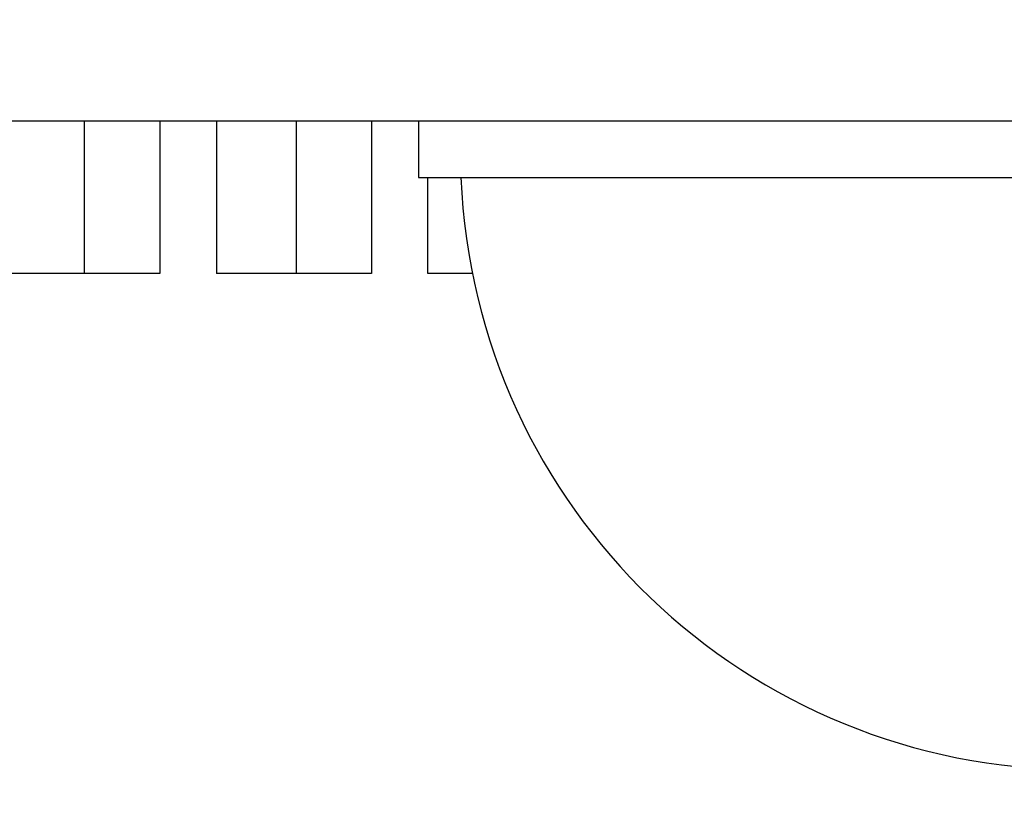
# Model space of a CAD drawing. Header units: inches. Extents: x 0 to 22, y 0 to 17.
# Tile 59 of 217: x 7.153 to 7.624, y 5.028 to 5.4. Entities that reach past the tile are written whole.
import ezdxf

# ---------------------------------------------------------------- set-up
doc = ezdxf.new("R2010")
doc.units = ezdxf.units.IN
doc.header["$LTSCALE"] = 1.21
doc.header["$MEASUREMENT"] = 0
doc.layers.get('0').update_dxf_attribs({"linetype": 'CONTINUOUS'})
doc.layers.add('02___PRT_ALL_AXES', color=7, linetype='CONTINUOUS')
doc.layers.add('DIMENSIONS', color=7, linetype='CONTINUOUS')
doc.styles.get("Standard").update_dxf_attribs({"font": 'txt', "width": 0.8})
doc.dimstyles.new('DIMSTYLE_1', dxfattribs={"dimtxt": 0.125, "dimasz": 0.18, "dimexe": 0.18, "dimexo": 0.0625, "dimgap": 0.09, "dimtad": 0, "dimtih": 1, "dimtoh": 1, "dimdec": 3, "dimzin": 4, "dimdsep": 46, "dimtxsty": 'STANDARD', "dimblk": '_FILLED', "dimblk1": '_FILLED', "dimblk2": '_FILLED', "dimcen": 0.09, "dimadec": 0, "dimazin": 0, "dimtp": 0.001, "dimtm": 0.001, "dimtfac": 1, "dimtdec": 3, "dimtofl": 0, "dimtmove": 0, "dimatfit": 3, "dimldrblk": '_FILLED', "dimfxl": 1, "dimtolj": 1, "dimtzin": 4, "dimarcsym": 0})

# ---------------------------------------------------------------- blocks, each defined once
blk = doc.blocks.new('*D14')
at = {"layer": 'DIMENSIONS', "color": 2, "linetype": 'CONTINUOUS'}
blk.add_line((8.534072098, 5.5510452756), (5.2462993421, 5.5510452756), dxfattribs=at)
at = {"layer": 'DIMENSIONS', "color": 2, "linetype": 'CONTINUOUS', "insert": (5.1837993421, 5.6135452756), "char_height": 0.125, "width": 1.425, "attachment_point": 3, "line_spacing_factor": 0.9}
blk.add_mtext('2X .200{\\Ftxt.shx;\\W1.000000;\\H0.125000; }[5.07]', dxfattribs=at)
blk = doc.blocks.new('_FILLED')
at = {"color": 0, "linetype": 'BYBLOCK'}
blk.add_solid([(0, 0), (-1, 0.1736111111), (-1, -0.1736111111)], dxfattribs=at)
blk = doc.blocks.new('*D19')
at = {"layer": 'DIMENSIONS', "color": 2, "linetype": 'CONTINUOUS'}
blk.add_line((8.796372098, 5.2887452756), (8.796372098, 4.60375), dxfattribs=at)
at = {"layer": 'DIMENSIONS', "color": 2, "linetype": 'CONTINUOUS', "insert": (8.733872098, 4.54125), "char_height": 0.125, "width": 1.325, "attachment_point": 3, "rotation": 90, "line_spacing_factor": 0.9}
blk.add_mtext('3.113{\\Ftxt.shx;\\W1.000000;\\H0.125000; }[79.06]', dxfattribs=at)
blk = doc.blocks.new('*D21')
at = {"layer": 'DIMENSIONS', "color": 2, "linetype": 'CONTINUOUS'}
blk.add_line((10.2806240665, 5.2887452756), (10.2806240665, 4.60375), dxfattribs=at)
at = {"layer": 'DIMENSIONS', "color": 2, "linetype": 'CONTINUOUS', "insert": (10.2181240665, 4.54125), "char_height": 0.125, "width": 1.425, "attachment_point": 3, "rotation": 90, "line_spacing_factor": 0.9}
blk.add_mtext('4.597{\\Ftxt.shx;\\W1.000000;\\H0.125000; }[116.76]', dxfattribs=at)
blk = doc.blocks.new('*D22')
at = {"layer": 'DIMENSIONS', "color": 2, "linetype": 'CONTINUOUS'}
blk.add_line((13.6837993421, 5.28875), (13.6837993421, 4.60375), dxfattribs=at)
at = {"layer": 'DIMENSIONS', "color": 2, "linetype": 'CONTINUOUS', "insert": (13.6212993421, 4.54125), "char_height": 0.125, "width": 1.325, "attachment_point": 3, "rotation": 90, "line_spacing_factor": 0.9}
blk.add_mtext('8.000{\\Ftxt.shx;\\W1.000000;\\H0.125000; }[203.2]', dxfattribs=at)

msp = doc.modelspace()

# ---------------------------------------------------------------- linework, layer by layer
at = {"color": 7, "linetype": 'CONTINUOUS'}
for p, q in [((7.1842993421, 5.27825), (7.1842993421, 5.35125)), ((7.3212993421, 5.35125), (7.3212993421, 5.27825)), ((7.3482993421, 5.27825), (7.3482993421, 5.32425)), ((7.1842993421, 5.27825), (7.1462993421, 5.27825)), ((7.3212993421, 5.27825), (7.2852993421, 5.27825)), ((7.369890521, 5.27825), (7.3482993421, 5.27825))]:
    msp.add_line(p, q, dxfattribs=at)
at = {"layer": '02___PRT_ALL_AXES', "color": 7, "linetype": 'CONTINUOUS'}
for p, q in [((5.6837993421, 5.35125), (8.0443066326, 5.35125)), ((7.2202993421, 5.35125), (7.2202993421, 5.27825)), ((7.2472993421, 5.35125), (7.2472993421, 5.27825)), ((7.2852993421, 5.35125), (7.2852993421, 5.27825)), ((7.3437993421, 5.35125), (7.3437993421, 5.32425)), ((7.3438003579, 5.32425), (7.9737983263, 5.32425)), ((7.2202993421, 5.27825), (7.1842993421, 5.27825)), ((7.2852993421, 5.27825), (7.2472993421, 5.27825))]:
    msp.add_line(p, q, dxfattribs=at)
msp.add_arc((7.6587993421, 5.33625), 0.295, 182.3313190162, 357.6686809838, dxfattribs=at)

# ---------------------------------------------------------------- dimensions: what is measured, and where the dimension line sits
at = {"layer": 'DIMENSIONS', "color": 2, "linetype": 'CONTINUOUS'}
dim = msp.add_ordinate_dim(feature_location=(8.534072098, 5.5510452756), offset=(-3.287772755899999, 0), dtype=0, origin=(5.6837993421, 5.35125), text='2X <>', dimstyle='DIMSTYLE_1', dxfattribs=at)
dim.commit()
dim.dimension.update_dxf_attribs({"geometry": '*D14', "text_midpoint": (4.2712993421, 5.5510452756)})
for feature_location, offset, origin, picture, middle in [((8.796372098, 5.2887452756), (0, -0.6849952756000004), (5.6837993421, 5.35125), '*D19', (8.9307941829, 3.6105510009)), ((13.6837993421, 5.28875), (0, -0.6850000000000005), (5.6837993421, 5.35125), '*D22', (13.8182214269, 3.6105510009)), ((10.2806240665, 5.2887452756), (0, -0.6849952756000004), (5.6837993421, 5.3512452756), '*D21', (10.4374498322, 3.5605510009))]:
    dim = msp.add_ordinate_dim(feature_location=feature_location, offset=offset, dtype=1, origin=origin, dimstyle='DIMSTYLE_1', dxfattribs=at)
    dim.commit()
    dim.dimension.update_dxf_attribs({"geometry": picture, "text_midpoint": middle})

doc.saveas('drawing.dxf')
